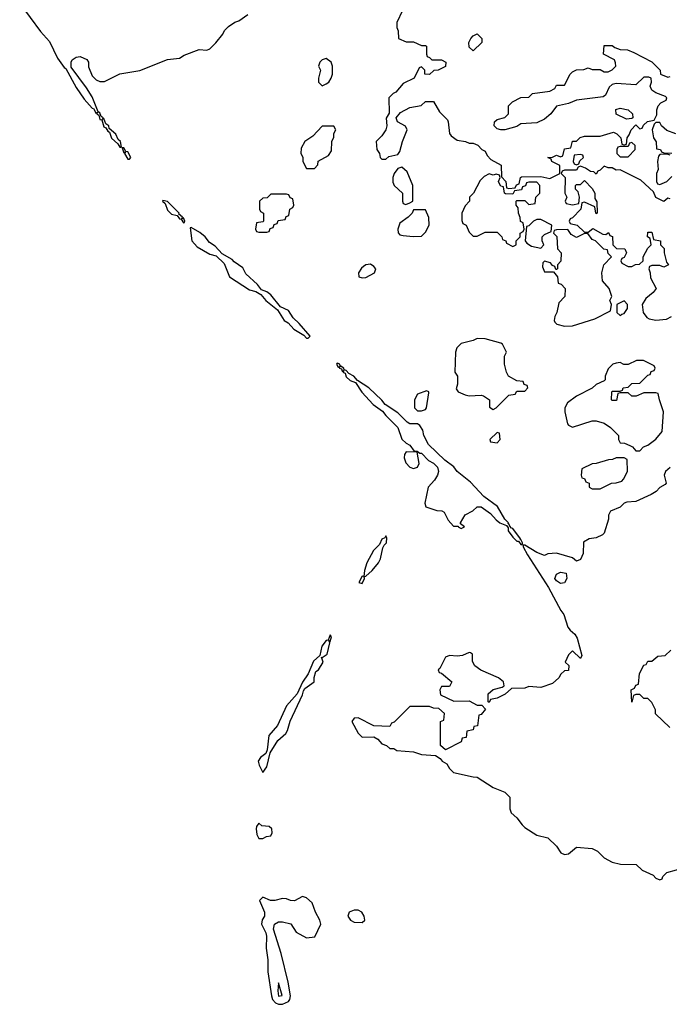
# Model space of a CAD drawing. Header units: inches. Extents: x 2769379 to 2883802, y 684208 to 828654.
# Tile 185 of 256: x 2814105 to 2817378, y 793227 to 798184. Entities that reach past the tile are written whole.
import ezdxf

# ---------------------------------------------------------------- set-up
doc = ezdxf.new("R2010")
doc.units = ezdxf.units.IN
doc.header["$MEASUREMENT"] = 0
doc.layers.add('C8719', color=7, linetype='Continuous')

msp = doc.modelspace()

# ---------------------------------------------------------------- linework, layer by layer
at = {"layer": 'C8719', "color": 2, "elevation": 2}
for points in [[(2814105.4, 798265.4), (2814210, 798124), (2814254.8, 798074.8), (2814296.3, 797990), (2814330, 797942.8), (2814338, 797938), (2814390, 797842.8), (2814430, 797784), (2814470, 797738), (2814476.9, 797736.9), (2814490, 797712), (2814498, 797718), (2814494, 797710), (2814503.6, 797703.6), (2814510, 797682), (2814519.6, 797679.6), (2814530, 797644.7), (2814539.8, 797639.8), (2814550, 797622), (2814558, 797618), (2814568.3, 797588.3), (2814599.8, 797559.8), (2814610, 797542), (2814618, 797542), (2814613.2, 797570), (2814601.2, 797581.2), (2814590, 797608), (2814556.4, 797636.4), (2814554, 797650), (2814540.2, 797660.2), (2814530, 797686), (2814522, 797682), (2814526, 797690), (2814516.4, 797696.4), (2814510, 797715.3), (2814500.2, 797720.2), (2814470, 797795.3), (2814441.5, 797841.5), (2814365.2, 797945.2), (2814365.2, 797970), (2814370, 797982), (2814390, 797996), (2814410, 797998), (2814443.6, 797983.6), (2814452, 797970), (2814452.7, 797947.3), (2814470, 797902), (2814490, 797882), (2814510, 797872), (2814532.7, 797872.7), (2814610, 797911.3), (2814710, 797927.7), (2814850, 797984), (2814910, 797991), (2814934.5, 798005.5), (2815010, 798033.4), (2815048.9, 798031.1), (2815063.1, 798036.9), (2815092.9, 798067.1), (2815128.9, 798111.1), (2815138, 798130), (2815158, 798150), (2815189.1, 798170.9), (2815210, 798178), (2815255.3, 798210)], [(2816034, 798230), (2816004.7, 798170), (2816004.7, 798144.7), (2816012.7, 798127.3), (2816014, 798090), (2816052.7, 798072.7), (2816090, 798072), (2816130, 798054), (2816150, 798054), (2816154, 798050), (2816154, 798010), (2816158, 797998), (2816170, 797994), (2816182, 797982), (2816230, 797982), (2816252, 797970), (2816250, 797948.7), (2816214, 797930), (2816192, 797928), (2816170, 797908), (2816146, 797910), (2816146, 797930), (2816130, 797946), (2816118, 797942), (2816092, 797890), (2816038, 797862), (2816001, 797819), (2815987.5, 797812.5), (2815964.7, 797790), (2815966, 797714), (2815951.6, 797688.4), (2815954.8, 797650), (2815950.7, 797630), (2815930, 797599), (2815902, 797570), (2815904.7, 797530), (2815918, 797510), (2815922, 797490), (2815930, 797482), (2815950, 797482), (2815965.6, 797494.4), (2816010, 797504.7), (2816020.2, 797519.8), (2816034, 797570), (2816058, 797630), (2816048.7, 797648.7), (2816008, 797670), (2816002, 797690), (2816023.1, 797716.9), (2816070, 797742), (2816127.3, 797752.7), (2816150, 797772), (2816190, 797772), (2816219.6, 797719.6), (2816259.8, 797679.8), (2816264.7, 797670), (2816271.3, 797611.3), (2816279.6, 797599.6), (2816310, 797578), (2816351.1, 797571.1), (2816370, 797562), (2816390, 797562), (2816412.7, 797552.7), (2816434, 797530), (2816450, 797522), (2816461, 797501), (2816479.6, 797479.6), (2816531.1, 797451.1), (2816532.7, 797392.7), (2816554, 797370), (2816558, 797338), (2816570, 797334), (2816602, 797338), (2816608, 797352), (2816622, 797358), (2816628, 797390), (2816632.7, 797392.7), (2816730, 797394), (2816776.4, 797383.6), (2816826, 797410), (2816826, 797450), (2816786, 797470), (2816782, 797482), (2816766, 797490), (2816790, 797492), (2816810, 797502), (2816830, 797494), (2816842, 797498), (2816850, 797534), (2816882, 797538), (2816890, 797572), (2816910, 797572), (2816929.1, 797590.9), (2816950, 797598), (2817030, 797598), (2817096.9, 797616.9), (2817114, 797610), (2817134, 797590), (2817138, 797558), (2817150, 797554), (2817162, 797558), (2817166, 797590), (2817176.4, 797603.6), (2817186, 797630), (2817210, 797654), (2817230, 797634), (2817242, 797638), (2817247.3, 797652.7), (2817268.4, 797671.6), (2817302, 797678), (2817315.3, 797704.7), (2817315.3, 797730), (2817322, 797750), (2817334.6, 797765.4), (2817362, 797778), (2817366, 797790), (2817358, 797798), (2817310, 797815.3), (2817289.2, 797829.2), (2817282, 797850), (2817288, 797870), (2817286, 797890), (2817275.3, 797895.3), (2817250, 797895.3), (2817210, 797855.3), (2817110, 797862), (2817090, 797858), (2817075.3, 797844.7), (2817055.9, 797804.1), (2817044.5, 797795.5), (2816910, 797779), (2816870, 797761.2), (2816810, 797749), (2816780.7, 797710), (2816750, 797682.7), (2816710, 797664), (2816630, 797659.3), (2816610, 797646.6), (2816550, 797629.3), (2816529.4, 797629.4), (2816510, 797635.3), (2816495.3, 797650), (2816498, 797670), (2816510, 797682), (2816550, 797692), (2816568, 797710), (2816568, 797750), (2816588, 797770), (2816630, 797792), (2816670, 797794), (2816688.4, 797811.6), (2816776.4, 797823.6), (2816802, 797838), (2816810, 797854), (2816850, 797854), (2816878, 797910), (2816890, 797922), (2816910, 797932), (2816947.3, 797932.7), (2816970, 797942), (2816990, 797934), (2817030, 797934), (2817050, 797922), (2817070, 797922), (2817090, 797932), (2817108, 797950), (2817107.3, 797967.3), (2817102, 797982), (2817046, 798010), (2817050, 798054), (2817090, 798054), (2817103.6, 798043.6), (2817130, 798034), (2817167.3, 798032.7), (2817199.6, 798019.6), (2817290, 797971.3), (2817332, 797930), (2817334, 797910), (2817370, 797894), (2817382, 797898)], [(2817410, 797608.7), (2817366.3, 797626.3), (2817338, 797650), (2817330, 797666), (2817310, 797666), (2817302, 797658), (2817292, 797630), (2817298, 797590), (2817311.3, 797568.7), (2817314, 797534), (2817334, 797530), (2817338, 797518), (2817350, 797514), (2817390, 797512)], [(2817382, 797502), (2817367.3, 797507.3), (2817330, 797506), (2817323.6, 797496.4), (2817318, 797470), (2817322, 797430), (2817314, 797410), (2817314, 797370), (2817318, 797358), (2817330, 797354), (2817366, 797370), (2817390, 797394)], [(2817382, 797282), (2817370, 797286), (2817350, 797268), (2817310, 797288), (2817298, 797318), (2817235.3, 797375.3), (2817130, 797428), (2817110, 797426), (2817090, 797438), (2817070, 797438), (2817050, 797446), (2817030, 797426), (2817018, 797422), (2817010, 797406), (2816998, 797418), (2816980.4, 797420.4), (2816956.4, 797436.4), (2816930, 797446), (2816918, 797442), (2816910, 797426), (2816850, 797426), (2816838, 797422), (2816834, 797410), (2816854, 797390), (2816852, 797310), (2816862, 797290), (2816854, 797270), (2816858, 797258), (2816890, 797252), (2816922, 797258), (2816926, 797290), (2816918, 797318), (2816906, 797330), (2816906, 797350), (2816910, 797354), (2816930, 797354), (2816950, 797374), (2816990, 797334), (2817002, 797310), (2817003.6, 797283.6), (2817012.7, 797267.3), (2817014, 797210), (2817010, 797206), (2817008, 797210), (2817002, 797242), (2816950, 797266), (2816938, 797262), (2816932, 797230), (2816890, 797186), (2816878, 797182), (2816874, 797170), (2816878, 797158), (2816914, 797150), (2816950, 797114), (2816970, 797114), (2816992, 797132), (2817043.6, 797103.6), (2817058, 797102), (2817072, 797112), (2817078, 797098), (2817092, 797092), (2817094, 797050), (2817112.7, 797032.7), (2817154, 797030), (2817162, 797010), (2817150, 796986), (2817138, 796982), (2817134, 796970), (2817138, 796958), (2817170, 796942), (2817190, 796942), (2817208.4, 796951.6), (2817227.3, 796952.7), (2817246, 796970), (2817246, 796990), (2817270, 797034), (2817286, 797050), (2817282, 797082), (2817268, 797090), (2817270, 797114), (2817290, 797114), (2817298, 797078), (2817334, 797070), (2817334, 797050), (2817351.6, 797031.6), (2817352, 797010), (2817363.6, 796963.6), (2817374, 796950), (2817350, 796938), (2817330, 796946), (2817290, 796946), (2817278, 796942), (2817274, 796930), (2817282, 796910), (2817283.6, 796883.6), (2817311.3, 796830), (2817296, 796810), (2817259.8, 796780.2), (2817241, 796750), (2817246, 796710), (2817265.2, 796685.2), (2817277.3, 796677.3), (2817310.5, 796670.5), (2817363.3, 796676.7), (2817389.6, 796690.4)], [(2817382, 795930), (2817358, 795910), (2817352, 795890), (2817362, 795850), (2817356.9, 795843.1), (2817330, 795828), (2817311.3, 795808.7), (2817286.4, 795793.6), (2817210, 795758), (2817164.5, 795755.5), (2817150, 795749), (2817130, 795729.2), (2817082, 795710), (2817072, 795690), (2817071.3, 795670), (2817050, 795598), (2817042, 795590), (2817010, 795575.3), (2816974, 795570), (2816946, 795554), (2816943.6, 795496.4), (2816930, 795466), (2816910, 795458), (2816890, 795475.3), (2816810, 795497.2), (2816765.4, 795494.6), (2816750, 795486), (2816710, 795502), (2816650, 795538), (2816642, 795538), (2816642, 795530), (2816662.8, 795490), (2816770, 795324.7), (2816830.8, 795210), (2816846, 795190), (2816866, 795126), (2816878, 795110), (2816902.8, 795090), (2816914, 795070), (2816938, 794982), (2816930, 794968), (2816890, 795006), (2816870, 794986), (2816854, 794950), (2816871.6, 794931.6), (2816870, 794908), (2816850, 794906), (2816831.3, 794888.7), (2816822, 794870), (2816790, 794842), (2816730, 794822), (2816670, 794826), (2816650, 794818), (2816583.6, 794816.4), (2816551.6, 794788.4), (2816510, 794768), (2816478, 794762), (2816470, 794746), (2816466, 794750), (2816466, 794790), (2816490, 794812), (2816536.4, 794823.6), (2816546, 794830), (2816542, 794850), (2816518, 794870), (2816429.3, 794909.3), (2816398, 794930), (2816387.3, 794952.7), (2816386, 794990), (2816376.4, 794996.4), (2816370, 794998), (2816336.9, 794983.1), (2816310, 794979), (2816270, 794982), (2816250, 794974), (2816222, 794918), (2816214, 794910), (2816218, 794898), (2816230, 794894), (2816282, 794850), (2816270, 794826), (2816230, 794826), (2816222, 794810), (2816225.4, 794785.4), (2816292.7, 794752.7), (2816370, 794754), (2816410, 794732), (2816432.7, 794732.7), (2816452, 794712), (2816430, 794686), (2816418, 794682), (2816411.1, 794628.9), (2816394, 794626), (2816390, 794608), (2816358, 794602), (2816354, 794570), (2816334, 794566), (2816330, 794548), (2816250, 794508), (2816226, 794530), (2816226, 794650), (2816242, 794658), (2816246, 794690), (2816216.4, 794716.4), (2816190, 794718), (2816170, 794726), (2816070, 794726), (2815992.7, 794647.3), (2815978, 794642), (2815970, 794626), (2815890, 794628), (2815810, 794669), (2815790, 794668), (2815778, 794650), (2815810, 794592), (2815830, 794572), (2815890, 794574), (2815910, 794562), (2815930, 794538), (2815954, 794530), (2815970, 794514), (2815990, 794514), (2816004.7, 794504.7), (2816090, 794498), (2816130, 794484.7), (2816199.6, 794479.6), (2816223.6, 794463.6), (2816234, 794450), (2816256.9, 794436.9), (2816270, 794414), (2816290, 794394), (2816390, 794371.3), (2816410, 794371), (2816490, 794318), (2816550, 794294), (2816574, 794270), (2816574, 794210), (2816582, 794190), (2816610, 794164.7), (2816636, 794130), (2816650, 794116), (2816710, 794078.8), (2816765.4, 794065.4), (2816810, 794022), (2816832, 793990), (2816850, 793981), (2816870, 793984.7), (2816910, 794018), (2816990, 794011.3), (2817016.8, 793996.8), (2817050, 793964.7), (2817090, 793942), (2817131.6, 793931.6), (2817210.8, 793930.8), (2817242, 793902), (2817296, 793876), (2817310, 793862), (2817330, 793854), (2817342, 793858), (2817346, 793870), (2817366, 793890), (2817463.7, 793916.3)], [(2817380.2, 794620.2), (2817308.9, 794688.9), (2817308, 794710), (2817290, 794746), (2817270, 794766), (2817250, 794766), (2817230, 794786), (2817210, 794786), (2817198, 794782), (2817190, 794748), (2817186, 794810), (2817202, 794818), (2817210, 794834), (2817222, 794838), (2817228.4, 794891.6), (2817250, 794934), (2817262, 794938), (2817270, 794954), (2817290, 794954), (2817320.4, 794979.6), (2817356.4, 794983.6), (2817386, 795010)]]:
    msp.add_lwpolyline(points, dxfattribs=at)
at = {"layer": 'C8719', "color": 2}
for points, elevation in [([(2816390, 798028), (2816370, 798046), (2816368, 798070), (2816378, 798090), (2816390, 798102), (2816410, 798112), (2816434, 798090), (2816434, 798070)], 2), ([(2815650, 797988), (2815630, 797982), (2815618, 797970), (2815611.3, 797950), (2815621, 797930), (2815611, 797890), (2815611.3, 797870), (2815630, 797851.3), (2815650, 797861), (2815662, 797870), (2815675.3, 797890), (2815682, 797910), (2815682, 797950), (2815675.3, 797970)], 2), ([(2817163.1, 797683.1), (2817110, 797708), (2817108, 797732), (2817130, 797738), (2817170.7, 797730.7), (2817192, 797710), (2817194, 797690), (2817190, 797686)], 2), ([(2815630, 797648.7), (2815582, 797598), (2815542, 797570), (2815523.6, 797536.4), (2815522, 797510), (2815531.6, 797491.6), (2815532, 797470), (2815550, 797434), (2815590, 797434), (2815607.3, 797452.7), (2815608.7, 797471.3), (2815660.4, 797499.6), (2815676.4, 797523.6), (2815678, 797570), (2815687.3, 797592.7), (2815688.4, 797611.6), (2815698, 797630), (2815687.3, 797647.3)], 2), ([(2817190, 797566), (2817178, 797562), (2817170, 797546), (2817130, 797546), (2817118, 797542), (2817114, 797530), (2817114, 797510), (2817130, 797494), (2817170, 797494), (2817206, 797530), (2817206, 797550)], 2), ([(2814630, 797538), (2814622, 797538), (2814630, 797514), (2814638, 797518), (2814634, 797510), (2814650, 797482), (2814658, 797482), (2814666, 797490), (2814650, 797518), (2814640.4, 797520.4)], 2), ([(2816930, 797506), (2816898, 797502), (2816894, 797470), (2816898, 797458), (2816910, 797454), (2816922, 797458), (2816927.3, 797472.7), (2816946, 797490), (2816942, 797502)], 2), ([(2816030, 797442), (2816010, 797435.3), (2815991.3, 797410), (2815984.7, 797390), (2815985.4, 797365.4), (2815992, 797350), (2816034, 797310), (2816034, 797270), (2816038, 797258), (2816050, 797254), (2816070, 797262), (2816086, 797270), (2816086, 797350), (2816058, 797418)], 2), ([(2816470, 797408), (2816445.4, 797394.6), (2816425.4, 797374.6), (2816392, 797310), (2816372, 797290), (2816372, 797270), (2816350, 797246), (2816332, 797210), (2816332.7, 797172.7), (2816338, 797158), (2816354, 797150), (2816370, 797114), (2816390, 797094), (2816410, 797094), (2816450, 797114), (2816510, 797114), (2816534, 797090), (2816538, 797078), (2816554, 797070), (2816558, 797058), (2816590, 797042), (2816606, 797050), (2816606, 797070), (2816626, 797090), (2816626, 797110), (2816642, 797118), (2816646, 797130), (2816642, 797162), (2816628.4, 797168.4), (2816627.3, 797187.3), (2816618, 797210), (2816616.4, 797236.4), (2816606, 797250), (2816606, 797270), (2816610, 797274), (2816650, 797274), (2816670, 797254), (2816702, 797258), (2816706, 797290), (2816726, 797310), (2816726, 797350), (2816710, 797366), (2816670, 797366), (2816658, 797362), (2816652.7, 797347.3), (2816638, 797342), (2816632.7, 797327.3), (2816598, 797322), (2816590, 797306), (2816552.7, 797307.3), (2816548, 797310), (2816542, 797342), (2816530, 797346), (2816520.4, 797360.4), (2816518, 797370), (2816526, 797390), (2816522, 797402), (2816506, 797406), (2816490, 797402)], 2), ([(2814826, 797274), (2814824.7, 797270), (2814838, 797258), (2814850, 797224.7), (2814870, 797204.7), (2814898, 797198), (2814910, 797182), (2814919.6, 797179.6), (2814930, 797162), (2814936.4, 797163.6), (2814938, 797170), (2814930, 797186), (2814922, 797182), (2814926, 797190), (2814906, 797206), (2814908, 797210), (2814850, 797268)], 2), ([(2815450, 797306), (2815370, 797306), (2815352.7, 797287.3), (2815330, 797286), (2815314, 797270), (2815314, 797230), (2815318, 797218), (2815334, 797210), (2815334, 797170), (2815330, 797166), (2815298, 797162), (2815294, 797130), (2815298, 797118), (2815310, 797114), (2815350, 797114), (2815362, 797118), (2815367.3, 797132.7), (2815382, 797138), (2815387.3, 797152.7), (2815402, 797158), (2815407.3, 797172.7), (2815442, 797178), (2815447.3, 797192.7), (2815462, 797198), (2815466, 797230), (2815482, 797238), (2815486, 797250), (2815482, 797282), (2815467.3, 797287.3), (2815462, 797302)], 2), ([(2816150, 797226), (2816090, 797226), (2816082, 797210), (2816062, 797190), (2816020.7, 797159.3), (2816011, 797130), (2816011.3, 797111.3), (2816021, 797101), (2816036.9, 797096.9), (2816088, 797092), (2816130, 797094), (2816150, 797114), (2816168, 797150), (2816167.3, 797187.3)], 2), ([(2816730, 797178), (2816710, 797178), (2816694, 797170), (2816670, 797146), (2816658, 797142), (2816652, 797070), (2816659.6, 797059.6), (2816683.5, 797043.5), (2816730, 797034), (2816746, 797050), (2816738, 797070), (2816738, 797090), (2816750, 797102), (2816782, 797118), (2816786, 797150)], 2), ([(2814970, 797138), (2814963.6, 797136.4), (2814972, 797070), (2814999.6, 797039.6), (2815063.5, 797003.5), (2815094.8, 796994.8), (2815136, 796956), (2815162, 796890), (2815263.5, 796823.5), (2815295.3, 796815.3), (2815319.8, 796799.8), (2815346, 796770), (2815403.5, 796723.5), (2815438, 796670), (2815457.3, 796657.3), (2815486.6, 796626.6), (2815536, 796596), (2815550, 796581), (2815559, 796581), (2815568, 796590), (2815514, 796654), (2815483.2, 796683.2), (2815459.3, 796719.3), (2815419, 796739), (2815370, 796799), (2815350, 796814), (2815324, 796824), (2815304, 796850), (2815244.1, 796904.1), (2815230, 796935.3), (2815185.2, 796965.2), (2815176, 796976), (2815124.7, 797004.7), (2815090, 797044), (2815061.5, 797061.5), (2815039, 797090), (2815012.5, 797112.5)], 2), ([(2816867.3, 797127.3), (2816810, 797126), (2816798, 797122), (2816794, 797110), (2816812, 797092), (2816814, 797030), (2816834, 797010), (2816831.6, 796968.4), (2816814, 796950), (2816814, 796930), (2816810, 796926), (2816806, 796926), (2816802, 796942), (2816790, 796946), (2816779, 796959), (2816750, 796968), (2816741, 796959), (2816739.6, 796939.6), (2816750, 796914), (2816794, 796914), (2816814, 796890), (2816818, 796858), (2816832.7, 796852.7), (2816854, 796830), (2816852, 796790), (2816822, 796758), (2816810.6, 796709.4), (2816801, 796690), (2816798, 796670), (2816801, 796661), (2816811, 796651), (2816850, 796640.7), (2816890, 796642.8), (2817002.7, 796677.3), (2817082, 796718), (2817086, 796750), (2817078, 796770), (2817088, 796790), (2817075.3, 796830), (2817042, 796870), (2817038, 796910), (2817048, 796950), (2817086, 796990), (2817070, 797006), (2817066, 797026), (2817048.9, 797028.9), (2817006, 797070), (2816990, 797078), (2816967.3, 797107.3), (2816950, 797108), (2816910, 797088), (2816883.1, 797103.1)], 2), ([(2815872.5, 796952.5), (2815850, 796949), (2815838, 796942), (2815826.8, 796933.2), (2815812, 796910), (2815814, 796890), (2815830, 796884.7), (2815850, 796886), (2815893.2, 796910), (2815899, 796930), (2815890, 796942)], 2), ([(2817150, 796768), (2817114, 796750), (2817114, 796710), (2817130, 796694), (2817138, 796702), (2817150, 796704.7), (2817168, 796730), (2817168, 796750)], 2), ([(2816410, 796579), (2816390.6, 796569.4), (2816330, 796554), (2816307.7, 796532.3), (2816300.7, 796510), (2816298, 796410), (2816311, 796390), (2816311, 796349), (2816304.7, 796324.7), (2816314, 796310), (2816350, 796294.8), (2816370, 796290.8), (2816430, 796294), (2816442, 796290), (2816472, 796270), (2816472.7, 796232.7), (2816490, 796222), (2816506, 796230), (2816570, 796294), (2816602, 796298), (2816610, 796314), (2816650, 796314), (2816666, 796330), (2816662, 796342), (2816647.3, 796347.3), (2816642, 796362), (2816610, 796366), (2816568, 796390), (2816558, 796410), (2816548, 796450), (2816548, 796490), (2816558, 796510), (2816538, 796550), (2816530, 796555.3), (2816450, 796577.2)], 2), ([(2817247.3, 796467.3), (2817212.7, 796467.3), (2817170, 796448), (2817148.4, 796448.4), (2817130, 796458), (2817110, 796455.3), (2817094, 796450), (2817070, 796426), (2817054, 796390), (2817054, 796370), (2817050, 796366), (2817010, 796348), (2816990, 796328), (2816910, 796288), (2816865.4, 796254.6), (2816852, 796230), (2816852, 796210), (2816864.7, 796150), (2816870, 796142), (2816890, 796132), (2816990, 796164.7), (2817010, 796164.7), (2817050, 796152), (2817082, 796130), (2817122, 796090), (2817122, 796070), (2817130, 796054), (2817151.6, 796051.6), (2817179.6, 796039.6), (2817192.7, 796032.7), (2817210, 796014), (2817230, 796014), (2817247.3, 796032.7), (2817270, 796042), (2817310, 796071.3), (2817342, 796110), (2817348.7, 796210), (2817328, 796270), (2817322, 796302), (2817310, 796306), (2817250, 796306), (2817211.6, 796288.4), (2817190, 796288), (2817170, 796306), (2817130, 796306), (2817118, 796302), (2817112.7, 796267.3), (2817090, 796266), (2817086, 796270), (2817088, 796310), (2817090, 796314), (2817130, 796314), (2817142, 796318), (2817146, 796330), (2817170, 796334), (2817188.4, 796351.6), (2817230, 796354), (2817270, 796394), (2817282, 796398), (2817287.3, 796412.7), (2817302, 796418), (2817306, 796430), (2817302, 796442)], 2), ([(2815704.7, 796455.3), (2815702, 796450), (2815710, 796434), (2815718, 796438), (2815714, 796430), (2815726, 796426), (2815730, 796414), (2815738, 796418), (2815734, 796410), (2815744.7, 796404.7), (2815750, 796386), (2815770, 796366.8), (2815796.9, 796356.9), (2815828.2, 796308.2), (2815886.2, 796246.2), (2815933.7, 796213.7), (2815950, 796191), (2816010.5, 796130.5), (2816031.3, 796071.3), (2816051.6, 796051.6), (2816070, 796042), (2816092, 796012), (2816108, 796012), (2816122, 796002), (2816130, 796002), (2816165.4, 795965.4), (2816190.7, 795950.7), (2816210.7, 795930.7), (2816214.8, 795910), (2816211, 795890), (2816194.9, 795865.1), (2816162.8, 795830), (2816146, 795750), (2816151.6, 795731.6), (2816207.3, 795712.7), (2816231.6, 795711.6), (2816243.6, 795703.6), (2816263.6, 795663.6), (2816290, 795634), (2816314, 795634), (2816314, 795630), (2816330, 795622), (2816346, 795630), (2816326, 795646), (2816326, 795650), (2816348.9, 795691.1), (2816388.9, 795711.1), (2816410, 795732), (2816430, 795731.3), (2816477.5, 795697.5), (2816505.2, 795665.2), (2816524.7, 795650), (2816558, 795638), (2816565.4, 795625.4), (2816566.8, 795610), (2816590, 795578), (2816610, 795558), (2816618, 795558), (2816630, 795542), (2816638, 795542), (2816638, 795550), (2816630, 795566), (2816626, 795566), (2816628, 795570), (2816590, 795622), (2816583.1, 795623.1), (2816574, 795634), (2816570, 795646), (2816566, 795646), (2816568, 795650), (2816548.7, 795668.7), (2816513.2, 795733.2), (2816443.7, 795783.7), (2816376, 795856), (2816309.4, 795909.4), (2816292, 795932), (2816246.6, 795966.6), (2816164.8, 796044.8), (2816141.2, 796090), (2816137, 796117), (2816121.2, 796141.2), (2816110, 796149), (2816070, 796149.3), (2816057.5, 796157.5), (2816010, 796204), (2815946.3, 796246.3), (2815930, 796269), (2815864, 796330), (2815807.3, 796367.3), (2815788, 796390), (2815763.1, 796403.1), (2815750, 796418), (2815740.4, 796420.4), (2815738, 796430), (2815720.4, 796440.4), (2815718, 796450)], 2), ([(2816155.3, 796315.3), (2816110, 796298), (2816094, 796270), (2816094, 796230), (2816110, 796214), (2816130, 796214), (2816150, 796222), (2816155.3, 796230), (2816166, 796306), (2816166, 796310)], 2), ([(2816510, 796106), (2816474, 796070), (2816478, 796058), (2816510, 796054), (2816526, 796070), (2816522, 796102)], 2), ([(2816052, 796008), (2816044.7, 795995.3), (2816042.8, 795977.2), (2816050, 795952), (2816070, 795931), (2816090, 795924.7), (2816108.7, 795931.3), (2816118, 795950), (2816107.3, 796007.3)], 2), ([(2817150, 795978), (2817110, 795978), (2817091.1, 795968.9), (2817071.6, 795968.4), (2817010, 795948.7), (2816990, 795948), (2816938, 795922), (2816934, 795890), (2816938, 795878), (2816950, 795874), (2816958, 795858), (2816974, 795850), (2816974, 795830), (2816990, 795822), (2817030, 795822), (2817086, 795850), (2817110, 795851.3), (2817139, 795861), (2817148, 795870), (2817168, 795910), (2817166, 795970)], 2), ([(2815950, 795586), (2815945.4, 795574.6), (2815930, 795568), (2815918, 795542), (2815888.5, 795511.5), (2815854.8, 795450), (2815842.8, 795410), (2815839.6, 795380.4), (2815830, 795382), (2815814, 795350), (2815830, 795344.7), (2815842, 795370), (2815840.4, 795379.6), (2815850, 795382), (2815881.2, 795410), (2815912.7, 795450), (2815922.7, 795470), (2815934.8, 795525.2), (2815940.9, 795539.1), (2815953.2, 795550), (2815955.3, 795575.3)], 2), ([(2816830, 795345.2), (2816810, 795358), (2816802, 795370), (2816810, 795392), (2816830, 795402), (2816858, 795398), (2816862, 795370), (2816850, 795349.2)], 2), ([(2815670, 795086), (2815659.6, 795060.4), (2815650, 795058), (2815626.8, 795030), (2815618, 794982), (2815586.2, 794953.8), (2815558, 794890), (2815530, 794848), (2815502.8, 794790), (2815450, 794728.7), (2815404.9, 794630), (2815360.5, 794579.5), (2815352.7, 794507.3), (2815344.7, 794490), (2815318, 794470), (2815306.8, 794450), (2815311.3, 794430), (2815330, 794394), (2815350, 794422), (2815367.3, 794492.7), (2815405.8, 794554.2), (2815446, 794590), (2815455.1, 794604.9), (2815467.5, 794652.5), (2815530, 794784.7), (2815535.1, 794804.9), (2815542.7, 794817.3), (2815588.7, 794850), (2815588.7, 794871.3), (2815598, 794902), (2815610, 794911.3), (2815634, 794950), (2815626, 794974), (2815630, 794972), (2815654, 794990), (2815667.3, 795047.3), (2815662, 795058), (2815670, 795054), (2815676.4, 795076.4)], 2), ([(2815310, 794138), (2815298, 794122), (2815296, 794110), (2815300.7, 794080.7), (2815310, 794062), (2815330, 794062), (2815348.9, 794071.1), (2815370, 794074), (2815378, 794090), (2815375.3, 794110), (2815362, 794122), (2815325.2, 794125.2)], 2), ([(2815530, 793768.7), (2815490, 793748), (2815470, 793748.7), (2815450, 793757.2), (2815430, 793759.3), (2815390, 793749), (2815368.7, 793748.7), (2815330, 793766), (2815314, 793750), (2815338, 793690), (2815338, 793670), (2815327.5, 793652.5), (2815324, 793630), (2815345.8, 793585.8), (2815348.2, 793570), (2815347.2, 793510), (2815355.8, 793450), (2815355.5, 793390), (2815373.4, 793270), (2815379.7, 793250), (2815394.6, 793234.6), (2815410, 793227.5), (2815430, 793226.5), (2815459.2, 793240.8), (2815466.2, 793250), (2815468.9, 793270), (2815458.2, 793338.2), (2815422.3, 793482.3), (2815384.7, 793604.7), (2815388.7, 793630), (2815410, 793642), (2815430, 793642), (2815471.6, 793631.6), (2815498, 793590), (2815550, 793561), (2815592.9, 793567.1), (2815622, 793630), (2815618, 793650), (2815595.3, 793690), (2815578, 793738), (2815550, 793762)], 2), ([(2815810, 793701.2), (2815790, 793701.2), (2815766, 793690), (2815758.8, 793670), (2815771.3, 793650), (2815790, 793640.7), (2815830, 793638.8), (2815844, 793650), (2815841.2, 793670), (2815828.7, 793690)], 2), ([(2815410, 793335.3), (2815406.1, 793293.9), (2815410, 793267.4), (2815428.4, 793271.6)], 6)]:
    msp.add_lwpolyline(points, close=True, dxfattribs=dict(at, elevation=elevation))

doc.saveas('drawing.dxf')
